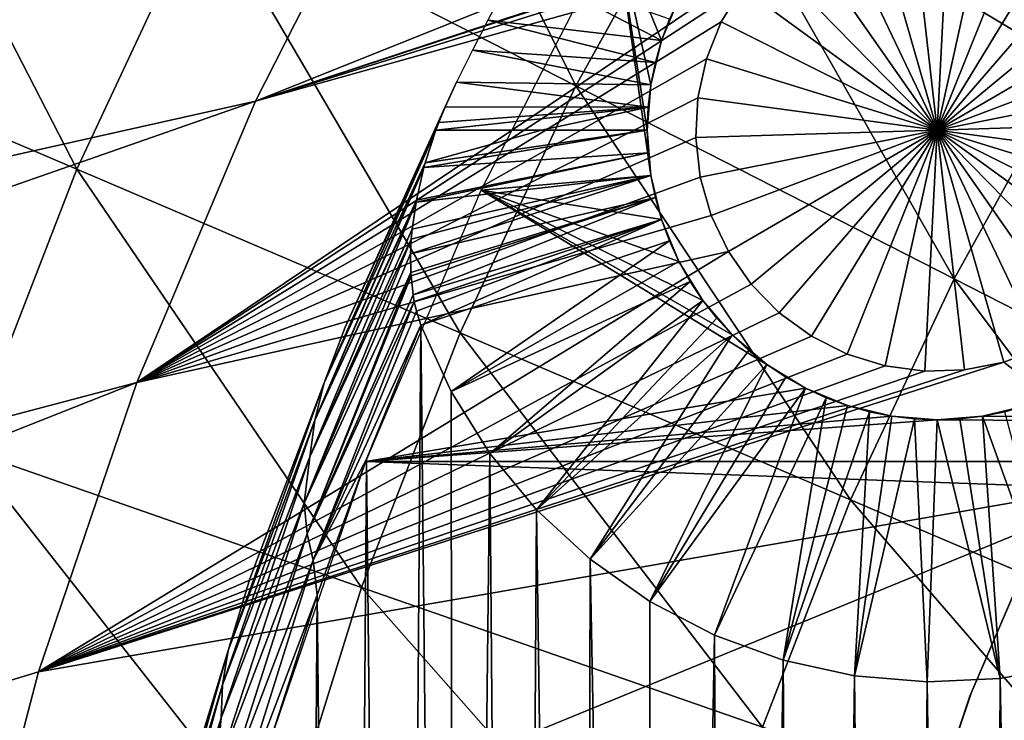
# Model space of a CAD drawing. Header units: millimetres. Extents: x -50 to 50, y -50 to 50.
# Tile 13 of 77: x -29.8 to -22.7, y 8.6 to 13.6. Entities that reach past the tile are written whole.
import ezdxf

# ---------------------------------------------------------------- set-up
doc = ezdxf.new("R2010")
doc.units = ezdxf.units.MM
doc.header["$LTSCALE"] = 65.185185
for name, color, linetype in [('1', 7, 'CONTINUOUS'), ('16', 7, 'CONTINUOUS'), ('17', 7, 'CONTINUOUS'), ('2', 7, 'CONTINUOUS'), ('26', 7, 'CONTINUOUS'), ('36', 7, 'CONTINUOUS'), ('39', 7, 'CONTINUOUS'), ('45', 7, 'CONTINUOUS'), ('46', 7, 'CONTINUOUS'), ('48', 7, 'CONTINUOUS'), ('49', 7, 'CONTINUOUS'), ('73', 7, 'CONTINUOUS'), ('74', 7, 'CONTINUOUS'), ('75', 7, 'CONTINUOUS'), ('76', 7, 'CONTINUOUS'), ('8', 7, 'CONTINUOUS'), ('9', 7, 'CONTINUOUS')]:
    doc.layers.add(name, color=color, linetype=linetype)

msp = doc.modelspace()

# ---------------------------------------------------------------- linework, layer by layer
at = {"layer": '1', "color": 7, "linetype": 'CONTINUOUS'}
for points in [[(-25.5076, 14.3152), (-25.2541, 12.5215), (-26.4846, 12.4149), (-25.5076, 14.3152)], [(-25.2541, 13.1785), (-25.28, 12.85), (-25.5076, 14.3152), (-25.2541, 13.1785)], [(-25.1772, 13.4989), (-25.2541, 13.1785), (-25.5076, 14.3152), (-25.1772, 13.4989)], [(-25.0511, 13.8034), (-25.1772, 13.4989), (-25.5076, 14.3152), (-25.0511, 13.8034)], [(-25.28, 12.85), (-25.2541, 12.5215), (-25.5076, 14.3152), (-25.28, 12.85)], [(-25.2541, 12.5215), (-25.1772, 12.2011), (-26.4846, 12.4149), (-25.2541, 12.5215)], [(-26.4846, 12.4149), (-24.1334, 10.9789), (-27.3201, 10.4486), (-26.4846, 12.4149)], [(-24.6649, 11.3651), (-24.4143, 11.1511), (-26.4846, 12.4149), (-24.6649, 11.3651)], [(-24.8789, 11.6157), (-24.6649, 11.3651), (-26.4846, 12.4149), (-24.8789, 11.6157)], [(-25.0511, 11.8966), (-24.8789, 11.6157), (-26.4846, 12.4149), (-25.0511, 11.8966)], [(-24.4143, 11.1511), (-24.1334, 10.9789), (-26.4846, 12.4149), (-24.4143, 11.1511)], [(-25.1772, 12.2011), (-25.0511, 11.8966), (-26.4846, 12.4149), (-25.1772, 12.2011)], [(-24.1334, 10.9789), (-23.8289, 10.8528), (-27.3201, 10.4486), (-24.1334, 10.9789)], [(-23.8289, 10.8528), (-23.5085, 10.7759), (-27.3201, 10.4486), (-23.8289, 10.8528)], [(-22.8515, 10.7759), (-22.5311, 10.8528), (27.3201, 10.4486), (-22.8515, 10.7759)], [(-23.5085, 10.7759), (-23.18, 10.75), (-27.3201, 10.4486), (-23.5085, 10.7759)], [(-23.18, 10.75), (-22.8515, 10.7759), (27.3201, 10.4486), (-23.18, 10.75)], [(-23.18, 10.75), (27.3201, 10.4486), (-27.3201, 10.4486), (-23.18, 10.75)], [(-27.3201, 10.4486), (28.01, 8.4264), (-28.01, 8.4264), (-27.3201, 10.4486)], [(27.3201, 10.4486), (28.01, 8.4264), (-27.3201, 10.4486), (27.3201, 10.4486)]]:
    msp.add_3dface(points, dxfattribs=at)
at = {"layer": '16', "color": 7, "linetype": 'CONTINUOUS'}
for points in [[(-26.899, 12.5779, 4.029), (-25.28, 12.85, 2.4), (-26.8895, 12.6121, 4.0171), (-26.899, 12.5779, 4.029)], [(-25.2735, 12.6852, 2.4), (-25.28, 12.85, 2.4), (-26.899, 12.5779, 4.029), (-25.2735, 12.6852, 2.4)], [(-25.28, 12.85, 2.4), (-26.046, 12.85, 3.166), (-26.8895, 12.6121, 4.0171), (-25.28, 12.85, 2.4)], [(-26.046, 12.85, 3.166), (-26.812, 12.85, 3.932), (-26.8895, 12.6121, 4.0171), (-26.046, 12.85, 3.166)], [(-25.2541, 12.5215, 2.4), (-25.2735, 12.6852, 2.4), (-26.9559, 12.327, 4.1119), (-25.2541, 12.5215, 2.4)], [(-26.9559, 12.327, 4.1119), (-25.2735, 12.6852, 2.4), (-26.9533, 12.3409, 4.1075), (-26.9559, 12.327, 4.1119)], [(-26.9533, 12.3409, 4.1075), (-25.2735, 12.6852, 2.4), (-26.899, 12.5779, 4.029), (-26.9533, 12.3409, 4.1075)], [(-25.222, 12.3598, 2.4), (-25.2541, 12.5215, 2.4), (-26.995, 11.9519, 4.2192), (-25.222, 12.3598, 2.4)], [(-26.995, 11.9519, 4.2192), (-25.2541, 12.5215, 2.4), (-26.99, 12.0586, 4.1913), (-26.995, 11.9519, 4.2192)], [(-26.99, 12.0586, 4.1913), (-25.2541, 12.5215, 2.4), (-26.9836, 12.1323, 4.1707), (-26.99, 12.0586, 4.1913)], [(-26.9836, 12.1323, 4.1707), (-25.2541, 12.5215, 2.4), (-26.9559, 12.327, 4.1119), (-26.9836, 12.1323, 4.1707)], [(-26.9932, 11.8169, 4.2507), (-25.222, 12.3598, 2.4), (-26.995, 11.9519, 4.2192), (-26.9932, 11.8169, 4.2507)], [(-26.992, 11.7946, 4.2554), (-25.222, 12.3598, 2.4), (-26.9932, 11.8169, 4.2507), (-26.992, 11.7946, 4.2554)], [(-26.9772, 11.6548, 4.2808), (-25.222, 12.3598, 2.4), (-26.992, 11.7946, 4.2554), (-26.9772, 11.6548, 4.2808)], [(-25.1772, 12.2011, 2.4), (-25.222, 12.3598, 2.4), (-26.9772, 11.6548, 4.2808), (-25.1772, 12.2011, 2.4)], [(-26.9689, 11.607, 4.2876), (-25.1772, 12.2011, 2.4), (-26.9772, 11.6548, 4.2808), (-26.9689, 11.607, 4.2876)], [(-26.9532, 11.5364, 4.2953), (-25.1772, 12.2011, 2.4), (-26.9689, 11.607, 4.2876), (-26.9532, 11.5364, 4.2953)], [(-26.9217, 11.436, 4.3), (-25.1772, 12.2011, 2.4), (-26.9532, 11.5364, 4.2953), (-26.9217, 11.436, 4.3)], [(-26.9217, 11.436, 4.3), (-25.1201, 12.0464, 2.4), (-25.1772, 12.2011, 2.4), (-26.9217, 11.436, 4.3)], [(-26.9217, 11.436, 4.3), (-26.7023, 10.9544, 4.3), (-25.1201, 12.0464, 2.4), (-26.9217, 11.436, 4.3)], [(-26.7023, 10.9544, 4.3), (-25.0511, 11.8966, 2.4), (-25.1201, 12.0464, 2.4), (-26.7023, 10.9544, 4.3)], [(-26.7023, 10.9544, 4.3), (-24.9705, 11.7527, 2.4), (-25.0511, 11.8966, 2.4), (-26.7023, 10.9544, 4.3)], [(-26.7023, 10.9544, 4.3), (-26.4213, 10.506, 4.3), (-24.9705, 11.7527, 2.4), (-26.7023, 10.9544, 4.3)], [(-26.4213, 10.506, 4.3), (-24.8789, 11.6156, 2.4), (-24.9705, 11.7527, 2.4), (-26.4213, 10.506, 4.3)], [(-26.4213, 10.506, 4.3), (-26.0835, 10.0987, 4.3), (-24.8789, 11.6156, 2.4), (-26.4213, 10.506, 4.3)], [(-26.0835, 10.0987, 4.3), (-24.7768, 11.4861, 2.4), (-24.8789, 11.6156, 2.4), (-26.0835, 10.0987, 4.3)], [(-26.0835, 10.0987, 4.3), (-24.6649, 11.3651, 2.4), (-24.7768, 11.4861, 2.4), (-26.0835, 10.0987, 4.3)], [(-26.0835, 10.0987, 4.3), (-25.6949, 9.7395, 4.3), (-24.6649, 11.3651, 2.4), (-26.0835, 10.0987, 4.3)], [(-25.6949, 9.7395, 4.3), (-24.5438, 11.2531, 2.4), (-24.6649, 11.3651, 2.4), (-25.6949, 9.7395, 4.3)], [(-25.6949, 9.7395, 4.3), (-24.4143, 11.151, 2.4), (-24.5438, 11.2531, 2.4), (-25.6949, 9.7395, 4.3)], [(-25.6949, 9.7395, 4.3), (-25.2622, 9.4347, 4.3), (-24.4143, 11.151, 2.4), (-25.6949, 9.7395, 4.3)], [(-25.2622, 9.4347, 4.3), (-24.2772, 11.0594, 2.4), (-24.4143, 11.151, 2.4), (-25.2622, 9.4347, 4.3)], [(-25.2622, 9.4347, 4.3), (-24.1334, 10.9789, 2.4), (-24.2772, 11.0594, 2.4), (-25.2622, 9.4347, 4.3)], [(-25.2622, 9.4347, 4.3), (-24.7932, 9.1897, 4.3), (-24.1334, 10.9789, 2.4), (-25.2622, 9.4347, 4.3)], [(-24.7932, 9.1897, 4.3), (-23.9836, 10.9098, 2.4), (-24.1334, 10.9789, 2.4), (-24.7932, 9.1897, 4.3)], [(-24.7932, 9.1897, 4.3), (-24.2959, 9.0088, 4.3), (-23.9836, 10.9098, 2.4), (-24.7932, 9.1897, 4.3)], [(-24.2959, 9.0088, 4.3), (-23.8289, 10.8528, 2.4), (-23.9836, 10.9098, 2.4), (-24.2959, 9.0088, 4.3)], [(-24.2959, 9.0088, 4.3), (-23.6702, 10.808, 2.4), (-23.8289, 10.8528, 2.4), (-24.2959, 9.0088, 4.3)], [(-24.2959, 9.0088, 4.3), (-23.779, 8.8951, 4.3), (-23.6702, 10.808, 2.4), (-24.2959, 9.0088, 4.3)], [(-23.779, 8.8951, 4.3), (-23.5085, 10.7758, 2.4), (-23.6702, 10.808, 2.4), (-23.779, 8.8951, 4.3)], [(-23.779, 8.8951, 4.3), (-23.3447, 10.7565, 2.4), (-23.5085, 10.7758, 2.4), (-23.779, 8.8951, 4.3)], [(-22.7231, 8.8762, 4.3), (-22.8514, 10.7759, 2.4), (-23.0152, 10.7565, 2.4), (-22.7231, 8.8762, 4.3)], [(-22.2025, 8.9713, 4.3), (-22.6897, 10.808, 2.4), (-22.8514, 10.7759, 2.4), (-22.2025, 8.9713, 4.3)], [(-22.7231, 8.8762, 4.3), (-22.2025, 8.9713, 4.3), (-22.8514, 10.7759, 2.4), (-22.7231, 8.8762, 4.3)], [(-23.779, 8.8951, 4.3), (-23.2517, 8.8506, 4.3), (-23.3447, 10.7565, 2.4), (-23.779, 8.8951, 4.3)], [(-23.2517, 8.8506, 4.3), (-23.18, 10.75, 2.4), (-23.3447, 10.7565, 2.4), (-23.2517, 8.8506, 4.3)], [(-23.2517, 8.8506, 4.3), (-22.7231, 8.8762, 4.3), (-23.18, 10.75, 2.4), (-23.2517, 8.8506, 4.3)], [(-22.7231, 8.8762, 4.3), (-23.0152, 10.7565, 2.4), (-23.18, 10.75, 2.4), (-22.7231, 8.8762, 4.3)]]:
    msp.add_3dface(points, dxfattribs=at)
at = {"layer": '17', "color": 7, "linetype": 'CONTINUOUS'}
for points in [[(-26.4362, 13.6451, 3.6519), (-25.1772, 13.4989, 2.4), (-26.2259, 14.0451, 3.5719), (-26.4362, 13.6451, 3.6519)], [(-25.1772, 13.4989, 2.4), (-25.1201, 13.6537, 2.4), (-26.2259, 14.0451, 3.5719), (-25.1772, 13.4989, 2.4)], [(-26.5468, 13.429, 3.7162), (-25.222, 13.3402, 2.4), (-26.4362, 13.6451, 3.6519), (-26.5468, 13.429, 3.7162)], [(-25.222, 13.3402, 2.4), (-25.1772, 13.4989, 2.4), (-26.4362, 13.6451, 3.6519), (-25.222, 13.3402, 2.4)], [(-26.6628, 13.197, 3.8), (-25.2541, 13.1785, 2.4), (-26.5468, 13.429, 3.7162), (-26.6628, 13.197, 3.8)], [(-25.2541, 13.1785, 2.4), (-25.222, 13.3402, 2.4), (-26.5468, 13.429, 3.7162), (-25.2541, 13.1785, 2.4)], [(-25.2735, 13.0148, 2.4), (-26.6628, 13.197, 3.8), (-26.7455, 13.0175, 3.8694), (-25.2735, 13.0148, 2.4)], [(-25.2735, 13.0148, 2.4), (-25.2541, 13.1785, 2.4), (-26.6628, 13.197, 3.8), (-25.2735, 13.0148, 2.4)], [(-26.812, 12.85, 3.932), (-25.2735, 13.0148, 2.4), (-26.7914, 12.9045, 3.9118), (-26.812, 12.85, 3.932)], [(-25.2735, 13.0148, 2.4), (-26.812, 12.85, 3.932), (-26.046, 12.85, 3.166), (-25.2735, 13.0148, 2.4)], [(-26.7914, 12.9045, 3.9118), (-25.2735, 13.0148, 2.4), (-26.7455, 13.0175, 3.8694), (-26.7914, 12.9045, 3.9118)], [(-25.28, 12.85, 2.4), (-25.2735, 13.0148, 2.4), (-26.046, 12.85, 3.166), (-25.28, 12.85, 2.4)]]:
    msp.add_3dface(points, dxfattribs=at)
at = {"layer": '2', "color": 7, "linetype": 'CONTINUOUS'}
for points in [[(-27.0894, -11.033, 4.3), (-26.9217, 11.436, 4.3), (-27.3141, 10.4643, 4.3), (-27.0894, -11.033, 4.3)], [(-26.6767, -11.9966, 4.3), (-26.9217, 11.436, 4.3), (-27.0894, -11.033, 4.3), (-26.6767, -11.9966, 4.3)], [(-26.7023, 10.9544, 4.3), (-26.9217, 11.436, 4.3), (-26.6767, -11.9966, 4.3), (-26.7023, 10.9544, 4.3)], [(-26.4213, 10.506, 4.3), (-26.7023, 10.9544, 4.3), (-26.6767, -11.9966, 4.3), (-26.4213, 10.506, 4.3)], [(-26.2297, -12.9447, 4.3), (-26.4213, 10.506, 4.3), (-26.6767, -11.9966, 4.3), (-26.2297, -12.9447, 4.3)], [(-26.0835, 10.0987, 4.3), (-26.4213, 10.506, 4.3), (-26.2297, -12.9447, 4.3), (-26.0835, 10.0987, 4.3)], [(-27.6715, 9.479, 4.3), (-27.4673, -10.0552, 4.3), (-27.3141, 10.4643, 4.3), (-27.6715, 9.479, 4.3)], [(-27.4673, -10.0552, 4.3), (-27.0894, -11.033, 4.3), (-27.3141, 10.4643, 4.3), (-27.4673, -10.0552, 4.3)], [(-25.749, -13.8763, 4.3), (-26.0835, 10.0987, 4.3), (-26.2297, -12.9447, 4.3), (-25.749, -13.8763, 4.3)], [(-25.6949, 9.7395, 4.3), (-26.0835, 10.0987, 4.3), (-25.749, -13.8763, 4.3), (-25.6949, 9.7395, 4.3)], [(-25.2352, -14.7901, 4.3), (-25.6949, 9.7395, 4.3), (-25.749, -13.8763, 4.3), (-25.2352, -14.7901, 4.3)], [(-25.2622, 9.4347, 4.3), (-25.6949, 9.7395, 4.3), (-25.2352, -14.7901, 4.3), (-25.2622, 9.4347, 4.3)], [(-27.9934, 8.4814, 4.3), (-27.81, -9.0645, 4.3), (-27.6715, 9.479, 4.3), (-27.9934, 8.4814, 4.3)], [(-27.81, -9.0645, 4.3), (-27.4673, -10.0552, 4.3), (-27.6715, 9.479, 4.3), (-27.81, -9.0645, 4.3)], [(-24.7932, 9.1897, 4.3), (-25.2622, 9.4347, 4.3), (-25.2352, -14.7901, 4.3), (-24.7932, 9.1897, 4.3)], [(-24.6891, -15.6848, 4.3), (-24.7932, 9.1897, 4.3), (-25.2352, -14.7901, 4.3), (-24.6891, -15.6848, 4.3)], [(-24.2959, 9.0088, 4.3), (-24.7932, 9.1897, 4.3), (-24.6891, -15.6848, 4.3), (-24.2959, 9.0088, 4.3)], [(-24.1112, -16.5593, 4.3), (-24.2959, 9.0088, 4.3), (-24.6891, -15.6848, 4.3), (-24.1112, -16.5593, 4.3)], [(-23.779, 8.8951, 4.3), (-24.2959, 9.0088, 4.3), (-24.1112, -16.5593, 4.3), (-23.779, 8.8951, 4.3)], [(-22.2025, 8.9713, 4.3), (-22.7231, 8.8762, 4.3), (-22.1949, -19.0512, 4.3), (-22.2025, 8.9713, 4.3)], [(-23.5024, -17.4126, 4.3), (-23.779, 8.8951, 4.3), (-24.1112, -16.5593, 4.3), (-23.5024, -17.4126, 4.3)], [(-23.2517, 8.8506, 4.3), (-23.779, 8.8951, 4.3), (-23.5024, -17.4126, 4.3), (-23.2517, 8.8506, 4.3)], [(-22.8633, -18.2437, 4.3), (-23.2517, 8.8506, 4.3), (-23.5024, -17.4126, 4.3), (-22.8633, -18.2437, 4.3)], [(-22.7231, 8.8762, 4.3), (-23.2517, 8.8506, 4.3), (-22.8633, -18.2437, 4.3), (-22.7231, 8.8762, 4.3)], [(-22.1949, -19.0512, 4.3), (-22.7231, 8.8762, 4.3), (-22.8633, -18.2437, 4.3), (-22.1949, -19.0512, 4.3)]]:
    msp.add_3dface(points, dxfattribs=at)
at = {"layer": '26', "color": 7, "linetype": 'CONTINUOUS'}
for points in [[(-26.7455, 13.0175, 3.8694), (-26.6628, 13.197, 3.8), (-27.4699, 11.4222, 3.8), (-26.7455, 13.0175, 3.8694)], [(-26.7914, 12.9045, 3.9118), (-26.7455, 13.0175, 3.8694), (-27.4699, 11.4222, 3.8), (-26.7914, 12.9045, 3.9118)], [(-27.6207, 11.0188, 3.9113), (-26.7914, 12.9045, 3.9118), (-27.4699, 11.4222, 3.8), (-27.6207, 11.0188, 3.9113)], [(-26.812, 12.85, 3.932), (-26.7914, 12.9045, 3.9118), (-27.6207, 11.0188, 3.9113), (-26.812, 12.85, 3.932)], [(-26.8895, 12.6121, 4.0171), (-26.812, 12.85, 3.932), (-27.6207, 11.0188, 3.9113), (-26.8895, 12.6121, 4.0171)], [(-26.899, 12.5779, 4.029), (-26.8895, 12.6121, 4.0171), (-27.6879, 10.7468, 4.017), (-26.899, 12.5779, 4.029)], [(-27.6879, 10.7468, 4.017), (-26.8895, 12.6121, 4.0171), (-27.6207, 11.0188, 3.9113), (-27.6879, 10.7468, 4.017)], [(-26.9533, 12.3409, 4.1075), (-26.899, 12.5779, 4.029), (-27.6879, 10.7468, 4.017), (-26.9533, 12.3409, 4.1075)], [(-26.9836, 12.1323, 4.1707), (-26.9559, 12.327, 4.1119), (-27.7252, 10.4827, 4.1119), (-26.9836, 12.1323, 4.1707)], [(-27.7252, 10.4827, 4.1119), (-26.9559, 12.327, 4.1119), (-27.6879, 10.7468, 4.017), (-27.7252, 10.4827, 4.1119)], [(-26.9559, 12.327, 4.1119), (-26.9533, 12.3409, 4.1075), (-27.6879, 10.7468, 4.017), (-26.9559, 12.327, 4.1119)], [(-26.99, 12.0586, 4.1913), (-26.9836, 12.1323, 4.1707), (-27.7252, 10.4827, 4.1119), (-26.99, 12.0586, 4.1913)], [(-27.7661, 10.1453, 4.1911), (-26.99, 12.0586, 4.1913), (-27.7252, 10.4827, 4.1119), (-27.7661, 10.1453, 4.1911)], [(-26.995, 11.9519, 4.2192), (-26.99, 12.0586, 4.1913), (-27.7661, 10.1453, 4.1911), (-26.995, 11.9519, 4.2192)], [(-26.9932, 11.8169, 4.2507), (-26.995, 11.9519, 4.2192), (-27.7661, 10.1453, 4.1911), (-26.9932, 11.8169, 4.2507)], [(-27.7453, 9.9235, 4.2507), (-26.9932, 11.8169, 4.2507), (-27.7661, 10.1453, 4.1911), (-27.7453, 9.9235, 4.2507)], [(-26.992, 11.7946, 4.2554), (-26.9932, 11.8169, 4.2507), (-27.7453, 9.9235, 4.2507), (-26.992, 11.7946, 4.2554)], [(-26.9772, 11.6548, 4.2808), (-26.992, 11.7946, 4.2554), (-27.7453, 9.9235, 4.2507), (-26.9772, 11.6548, 4.2808)], [(-26.9689, 11.607, 4.2876), (-26.9772, 11.6548, 4.2808), (-27.7453, 9.9235, 4.2507), (-26.9689, 11.607, 4.2876)], [(-27.7002, 9.7339, 4.2876), (-26.9689, 11.607, 4.2876), (-27.7453, 9.9235, 4.2507), (-27.7002, 9.7339, 4.2876)], [(-26.9532, 11.5364, 4.2953), (-26.9689, 11.607, 4.2876), (-27.7002, 9.7339, 4.2876), (-26.9532, 11.5364, 4.2953)], [(-26.9217, 11.436, 4.3), (-26.9532, 11.5364, 4.2953), (-27.7002, 9.7339, 4.2876), (-26.9217, 11.436, 4.3)], [(-28.1591, 9.5984, 3.8), (-27.6207, 11.0188, 3.9113), (-27.4699, 11.4222, 3.8), (-28.1591, 9.5984, 3.8)], [(-27.3141, 10.4643, 4.3), (-26.9217, 11.436, 4.3), (-27.7002, 9.7339, 4.2876), (-27.3141, 10.4643, 4.3)], [(-28.3179, 9.0783, 3.9113), (-27.6207, 11.0188, 3.9113), (-28.1591, 9.5984, 3.8), (-28.3179, 9.0783, 3.9113)], [(-28.3179, 9.0783, 3.9113), (-27.6879, 10.7468, 4.017), (-27.6207, 11.0188, 3.9113), (-28.3179, 9.0783, 3.9113)], [(-28.3574, 8.8301, 4.017), (-27.6879, 10.7468, 4.017), (-28.3179, 9.0783, 3.9113), (-28.3574, 8.8301, 4.017)], [(-28.3574, 8.8301, 4.017), (-27.7252, 10.4827, 4.1119), (-27.6879, 10.7468, 4.017), (-28.3574, 8.8301, 4.017)], [(-28.3687, 8.5903, 4.1119), (-27.7661, 10.1453, 4.1911), (-27.7252, 10.4827, 4.1119), (-28.3687, 8.5903, 4.1119)], [(-28.3687, 8.5903, 4.1119), (-27.7252, 10.4827, 4.1119), (-28.3574, 8.8301, 4.017), (-28.3687, 8.5903, 4.1119)], [(-27.6715, 9.479, 4.3), (-27.3141, 10.4643, 4.3), (-27.7002, 9.7339, 4.2876), (-27.6715, 9.479, 4.3)], [(-28.4072, 8.1799, 4.1911), (-27.7453, 9.9235, 4.2507), (-27.7661, 10.1453, 4.1911), (-28.4072, 8.1799, 4.1911)], [(-28.4072, 8.1799, 4.1911), (-27.7661, 10.1453, 4.1911), (-28.3687, 8.5903, 4.1119), (-28.4072, 8.1799, 4.1911)], [(-28.365, 7.9814, 4.2507), (-27.7453, 9.9235, 4.2507), (-28.4072, 8.1799, 4.1911), (-28.365, 7.9814, 4.2507)], [(-28.365, 7.9814, 4.2507), (-27.7002, 9.7339, 4.2876), (-27.7453, 9.9235, 4.2507), (-28.365, 7.9814, 4.2507)], [(-28.3021, 7.813, 4.2876), (-27.7002, 9.7339, 4.2876), (-28.365, 7.9814, 4.2507), (-28.3021, 7.813, 4.2876)], [(-28.3021, 7.813, 4.2876), (-27.6715, 9.479, 4.3), (-27.7002, 9.7339, 4.2876), (-28.3021, 7.813, 4.2876)], [(-28.7273, 7.7334, 3.8), (-28.3179, 9.0783, 3.9113), (-28.1591, 9.5984, 3.8), (-28.7273, 7.7334, 3.8)], [(-27.9934, 8.4814, 4.3), (-27.6715, 9.479, 4.3), (-28.3021, 7.813, 4.2876), (-27.9934, 8.4814, 4.3)], [(-28.8789, 7.094, 3.9113), (-28.3179, 9.0783, 3.9113), (-28.7273, 7.7334, 3.8), (-28.8789, 7.094, 3.9113)], [(-28.8789, 7.094, 3.9113), (-28.3574, 8.8301, 4.017), (-28.3179, 9.0783, 3.9113), (-28.8789, 7.094, 3.9113)], [(-28.8944, 6.8722, 4.017), (-28.3574, 8.8301, 4.017), (-28.8789, 7.094, 3.9113), (-28.8944, 6.8722, 4.017)], [(-28.8944, 6.8722, 4.017), (-28.3687, 8.5903, 4.1119), (-28.3574, 8.8301, 4.017), (-28.8944, 6.8722, 4.017)], [(-28.8832, 6.6587, 4.1119), (-28.3687, 8.5903, 4.1119), (-28.8944, 6.8722, 4.017), (-28.8832, 6.6587, 4.1119)], [(-28.8832, 6.6587, 4.1119), (-28.4072, 8.1799, 4.1911), (-28.3687, 8.5903, 4.1119), (-28.8832, 6.6587, 4.1119)]]:
    msp.add_3dface(points, dxfattribs=at)
at = {"layer": '36', "color": 7, "linetype": 'CONTINUOUS'}
for points in [[(-24.8391, 14.9002, -11.7467), (-23.7646, 16.5604, -11.7467), (-22.2011, 13.3178, -12.9501), (-24.8391, 14.9002, -11.7467)], [(-22.2011, 13.3178, -12.9501), (-23.7646, 16.5604, -11.7467), (-21.2407, 14.8017, -12.9501), (-22.2011, 13.3178, -12.9501)], [(-28.4881, 14.5439, -10.4094), (-27.4293, 16.4539, -10.4094), (-25.7979, 13.1706, -11.7467), (-28.4881, 14.5439, -10.4094)], [(-25.7979, 13.1706, -11.7467), (-27.4293, 16.4539, -10.4094), (-24.8391, 14.9002, -11.7467), (-25.7979, 13.1706, -11.7467)], [(-32.1351, 13.7284, -8.9409), (-31.1235, 15.8892, -8.9409), (-29.414, 12.5661, -10.4094), (-32.1351, 13.7284, -8.9409)], [(-29.414, 12.5661, -10.4094), (-31.1235, 15.8892, -8.9409), (-28.4881, 14.5439, -10.4094), (-29.414, 12.5661, -10.4094)], [(-25.7979, 13.1706, -11.7467), (-24.8391, 14.9002, -11.7467), (-23.058, 11.7719, -12.9501), (-25.7979, 13.1706, -11.7467)], [(-23.058, 11.7719, -12.9501), (-24.8391, 14.9002, -11.7467), (-22.2011, 13.3178, -12.9501), (-23.058, 11.7719, -12.9501)], [(-29.414, 12.5661, -10.4094), (-28.4881, 14.5439, -10.4094), (-26.6363, 11.3795, -11.7467), (-29.414, 12.5661, -10.4094)], [(-26.6363, 11.3795, -11.7467), (-28.4881, 14.5439, -10.4094), (-25.7979, 13.1706, -11.7467), (-26.6363, 11.3795, -11.7467)], [(-30.2028, 10.5297, -10.4094), (-32.1351, 13.7284, -8.9409), (-29.414, 12.5661, -10.4094), (-30.2028, 10.5297, -10.4094)], [(-23.058, 11.7719, -12.9501), (-22.2011, 13.3178, -12.9501), (-20.2737, 10.3506, -14.0175), (-23.058, 11.7719, -12.9501)], [(-26.6363, 11.3795, -11.7467), (-25.7979, 13.1706, -11.7467), (-23.8074, 10.1711, -12.9501), (-26.6363, 11.3795, -11.7467)], [(-23.8074, 10.1711, -12.9501), (-25.7979, 13.1706, -11.7467), (-23.058, 11.7719, -12.9501), (-23.8074, 10.1711, -12.9501)], [(-30.2028, 10.5297, -10.4094), (-29.414, 12.5661, -10.4094), (-27.3507, 9.5355, -11.7467), (-30.2028, 10.5297, -10.4094)], [(-27.3507, 9.5355, -11.7467), (-29.414, 12.5661, -10.4094), (-26.6363, 11.3795, -11.7467), (-27.3507, 9.5355, -11.7467)], [(-23.8074, 10.1711, -12.9501), (-23.058, 11.7719, -12.9501), (-20.9327, 8.9431, -14.0175), (-23.8074, 10.1711, -12.9501)], [(-20.9327, 8.9431, -14.0175), (-23.058, 11.7719, -12.9501), (-20.2737, 10.3506, -14.0175), (-20.9327, 8.9431, -14.0175)], [(-27.3507, 9.5355, -11.7467), (-26.6363, 11.3795, -11.7467), (-24.4458, 8.5229, -12.9501), (-27.3507, 9.5355, -11.7467)], [(-24.4458, 8.5229, -12.9501), (-26.6363, 11.3795, -11.7467), (-23.8074, 10.1711, -12.9501), (-24.4458, 8.5229, -12.9501)], [(-30.8508, 8.4442, -10.4094), (-30.2028, 10.5297, -10.4094), (-27.9374, 7.6469, -11.7467), (-30.8508, 8.4442, -10.4094)], [(-27.9374, 7.6469, -11.7467), (-30.2028, 10.5297, -10.4094), (-27.3507, 9.5355, -11.7467), (-27.9374, 7.6469, -11.7467)], [(-24.4458, 8.5229, -12.9501), (-23.8074, 10.1711, -12.9501), (-21.494, 7.494, -14.0175), (-24.4458, 8.5229, -12.9501)], [(-21.494, 7.494, -14.0175), (-23.8074, 10.1711, -12.9501), (-20.9327, 8.9431, -14.0175), (-21.494, 7.494, -14.0175)], [(-27.9374, 7.6469, -11.7467), (-27.3507, 9.5355, -11.7467), (-24.9703, 6.835, -12.9501), (-27.9374, 7.6469, -11.7467)], [(-24.9703, 6.835, -12.9501), (-27.3507, 9.5355, -11.7467), (-24.4458, 8.5229, -12.9501), (-24.9703, 6.835, -12.9501)]]:
    msp.add_3dface(points, dxfattribs=at)
at = {"layer": '39', "color": 7, "linetype": 'CONTINUOUS'}
for points in [[(-23.3015, 20.4515, 4.5), (-48.4427, 11.1223, 4.5), (-24.7009, 18.7373, 4.5), (-23.3015, 20.4515, 4.5)], [(-47.743, 13.8208, 4.5), (-48.4427, 11.1223, 4.5), (-23.3015, 20.4515, 4.5), (-47.743, 13.8208, 4.5)], [(-24.7009, 18.7373, 4.5), (-48.4427, 11.1223, 4.5), (-25.9745, 16.9276, 4.5), (-24.7009, 18.7373, 4.5)], [(-25.9745, 16.9276, 4.5), (-48.99, 8.3886, 4.5), (-27.1158, 15.0316, 4.5), (-25.9745, 16.9276, 4.5)], [(-48.4427, 11.1223, 4.5), (-48.99, 8.3886, 4.5), (-25.9745, 16.9276, 4.5), (-48.4427, 11.1223, 4.5)], [(-27.1158, 15.0316, 4.5), (-48.99, 8.3886, 4.5), (-28.1189, 13.0591, 4.5), (-27.1158, 15.0316, 4.5)], [(-28.1189, 13.0591, 4.5), (-49.3831, 5.6288, 4.5), (-28.9787, 11.0201, 4.5), (-28.1189, 13.0591, 4.5)], [(-48.99, 8.3886, 4.5), (-49.3831, 5.6288, 4.5), (-28.1189, 13.0591, 4.5), (-48.99, 8.3886, 4.5)], [(-49.3831, 5.6288, 4.5), (-49.6209, 2.8511, 4.5), (-28.9787, 11.0201, 4.5), (-49.3831, 5.6288, 4.5)], [(-28.9787, 11.0201, 4.5), (-49.6209, 2.8511, 4.5), (-29.6908, 8.9249, 4.5), (-28.9787, 11.0201, 4.5)], [(-29.6908, 8.9249, 4.5), (-49.6209, 2.8511, 4.5), (-30.2517, 6.7842, 4.5), (-29.6908, 8.9249, 4.5)]]:
    msp.add_3dface(points, dxfattribs=at)
at = {"layer": '45', "color": 7, "linetype": 'CONTINUOUS'}
for points in [[(-27.1158, 15.0316), (-28.1189, 13.0591, 4.5), (-28.1189, 13.0591), (-27.1158, 15.0316)], [(-27.1158, 15.0316, 4.5), (-28.1189, 13.0591, 4.5), (-27.1158, 15.0316), (-27.1158, 15.0316, 4.5)], [(-28.1189, 13.0591, 4.5), (-28.9787, 11.0201, 4.5), (-28.1189, 13.0591), (-28.1189, 13.0591, 4.5)], [(-28.1189, 13.0591), (-28.9787, 11.0201, 4.5), (-28.9787, 11.0201), (-28.1189, 13.0591)], [(-28.9787, 11.0201, 4.5), (-29.6908, 8.9249, 4.5), (-28.9787, 11.0201), (-28.9787, 11.0201, 4.5)], [(-28.9787, 11.0201), (-29.6908, 8.9249, 4.5), (-29.6908, 8.9249), (-28.9787, 11.0201)], [(-29.6908, 8.9249, 4.5), (-30.2517, 6.7842, 4.5), (-29.6908, 8.9249), (-29.6908, 8.9249, 4.5)], [(-29.6908, 8.9249), (-30.2517, 6.7842, 4.5), (-30.2517, 6.7842), (-29.6908, 8.9249)]]:
    msp.add_3dface(points, dxfattribs=at)
at = {"layer": '46', "color": 7, "linetype": 'CONTINUOUS'}
for points in [[(-27.1158, 15.0316), (-28.1189, 13.0591), (-15.8362, 17.9719), (-27.1158, 15.0316)], [(-15.8362, 17.9719), (-28.1189, 13.0591), (-23.6624, 14.5322), (-15.8362, 17.9719)], [(-23.6624, 14.5322), (-28.1189, 13.0591), (-23.9327, 14.4299), (-23.6624, 14.5322)], [(-23.9327, 14.4299), (-28.1189, 13.0591), (-24.1824, 14.2844), (-23.9327, 14.4299)], [(-24.1824, 14.2844), (-28.1189, 13.0591), (-24.4049, 14.0999), (-24.1824, 14.2844)], [(-28.1189, 13.0591), (-28.9787, 11.0201), (-24.4049, 14.0999), (-28.1189, 13.0591)], [(-24.4049, 14.0999), (-28.9787, 11.0201), (-24.5939, 13.8812), (-24.4049, 14.0999)], [(-24.5939, 13.8812), (-28.9787, 11.0201), (-24.7443, 13.6344), (-24.5939, 13.8812)], [(-24.7443, 13.6344), (-28.9787, 11.0201), (-24.8521, 13.3663), (-24.7443, 13.6344)], [(-24.8521, 13.3663), (-28.9787, 11.0201), (-24.9143, 13.084), (-24.8521, 13.3663)], [(-24.9143, 13.084), (-28.9787, 11.0201), (-24.9291, 12.7954), (-24.9143, 13.084)], [(-24.9291, 12.7954), (-28.9787, 11.0201), (-24.8963, 12.5082), (-24.9291, 12.7954)], [(-24.8963, 12.5082), (-28.9787, 11.0201), (-24.8166, 12.2304), (-24.8963, 12.5082)], [(-24.8166, 12.2304), (-28.9787, 11.0201), (-24.6923, 11.9694), (-24.8166, 12.2304)], [(-24.6923, 11.9694), (-29.6908, 8.9249), (-24.5268, 11.7325), (-24.6923, 11.9694)], [(-28.9787, 11.0201), (-29.6908, 8.9249), (-24.6923, 11.9694), (-28.9787, 11.0201)], [(-24.5268, 11.7325), (-29.6908, 8.9249), (-24.3245, 11.5261), (-24.5268, 11.7325)], [(-24.3245, 11.5261), (-29.6908, 8.9249), (-24.0909, 11.3558), (-24.3245, 11.5261)], [(-24.0909, 11.3558), (-29.6908, 8.9249), (-23.8326, 11.2262), (-24.0909, 11.3558)], [(-23.8326, 11.2262), (-29.6908, 8.9249), (-23.5564, 11.141), (-23.8326, 11.2262)], [(-22.6976, 11.1678), (-21.6127, 10.3276), (-22.4273, 11.2701), (-22.6976, 11.1678)], [(-29.6908, 8.9249), (-21.6127, 10.3276), (-22.6976, 11.1678), (-29.6908, 8.9249)], [(-22.9811, 11.1113), (-29.6908, 8.9249), (-22.6976, 11.1678), (-22.9811, 11.1113)], [(-23.5564, 11.141), (-29.6908, 8.9249), (-23.27, 11.1023), (-23.5564, 11.141)], [(-23.27, 11.1023), (-29.6908, 8.9249), (-22.9811, 11.1113), (-23.27, 11.1023)], [(-29.6908, 8.9249), (-30.2517, 6.7842), (-21.6127, 10.3276), (-29.6908, 8.9249)], [(-21.6127, 10.3276), (-30.2517, 6.7842), (-22.3734, 8.5552), (-21.6127, 10.3276)]]:
    msp.add_3dface(points, dxfattribs=at)
at = {"layer": '48', "color": 7, "linetype": 'CONTINUOUS'}
for points in [[(-22.9426, 8.7466, -8.9), (-22.1637, 10.5661, -8.9), (-22.9338, 8.7697, -3), (-22.9426, 8.7466, -8.9)], [(-22.9338, 8.7697, -3), (-22.1637, 10.5661, -8.9), (-22.1539, 10.5865, -3), (-22.9338, 8.7697, -3)], [(-23.5724, 6.8703, -8.9), (-22.9426, 8.7466, -8.9), (-23.5649, 6.8961, -3), (-23.5724, 6.8703, -8.9)], [(-23.5649, 6.8961, -3), (-22.9426, 8.7466, -8.9), (-22.9338, 8.7697, -3), (-23.5649, 6.8961, -3)]]:
    msp.add_3dface(points, dxfattribs=at)
at = {"layer": '49', "color": 7, "linetype": 'CONTINUOUS'}
msp.add_3dface([(-22.8615, 7.7931, -9.3), (-19.9738, 1.3988, -9.3), (-22.1633, 9.6006, -9.3), (-22.8615, 7.7931, -9.3)], dxfattribs=at)
at = {"layer": '73', "color": 7, "linetype": 'CONTINUOUS'}
for points in [[(-23.9327, 14.4299, -7), (-23.18, 12.85, -8.0515), (-23.6624, 14.5322, -7), (-23.9327, 14.4299, -7)], [(-24.1824, 14.2844, -7), (-23.18, 12.85, -8.0515), (-23.9327, 14.4299, -7), (-24.1824, 14.2844, -7)], [(-24.4049, 14.0999, -7), (-23.18, 12.85, -8.0515), (-24.1824, 14.2844, -7), (-24.4049, 14.0999, -7)], [(-24.5939, 13.8812, -7), (-23.18, 12.85, -8.0515), (-24.4049, 14.0999, -7), (-24.5939, 13.8812, -7)], [(-24.7443, 13.6344, -7), (-23.18, 12.85, -8.0515), (-24.5939, 13.8812, -7), (-24.7443, 13.6344, -7)], [(-24.8521, 13.3663, -7), (-23.18, 12.85, -8.0515), (-24.7443, 13.6344, -7), (-24.8521, 13.3663, -7)], [(-24.9143, 13.084, -7), (-23.18, 12.85, -8.0515), (-24.8521, 13.3663, -7), (-24.9143, 13.084, -7)], [(-24.9291, 12.7954, -7), (-23.18, 12.85, -8.0515), (-24.9143, 13.084, -7), (-24.9291, 12.7954, -7)], [(-24.8963, 12.5082, -7), (-23.18, 12.85, -8.0515), (-24.9291, 12.7954, -7), (-24.8963, 12.5082, -7)], [(-24.8166, 12.2304, -7), (-23.18, 12.85, -8.0515), (-24.8963, 12.5082, -7), (-24.8166, 12.2304, -7)], [(-24.6923, 11.9694, -7), (-23.18, 12.85, -8.0515), (-24.8166, 12.2304, -7), (-24.6923, 11.9694, -7)], [(-24.5268, 11.7325, -7), (-23.18, 12.85, -8.0515), (-24.6923, 11.9694, -7), (-24.5268, 11.7325, -7)], [(-24.3245, 11.5261, -7), (-23.18, 12.85, -8.0515), (-24.5268, 11.7325, -7), (-24.3245, 11.5261, -7)], [(-24.0909, 11.3558, -7), (-23.18, 12.85, -8.0515), (-24.3245, 11.5261, -7), (-24.0909, 11.3558, -7)], [(-23.8326, 11.2262, -7), (-23.18, 12.85, -8.0515), (-24.0909, 11.3558, -7), (-23.8326, 11.2262, -7)], [(-23.5564, 11.141, -7), (-23.18, 12.85, -8.0515), (-23.8326, 11.2262, -7), (-23.5564, 11.141, -7)], [(-23.27, 11.1023, -7), (-23.18, 12.85, -8.0515), (-23.5564, 11.141, -7), (-23.27, 11.1023, -7)], [(-22.9811, 11.1113, -7), (-23.18, 12.85, -8.0515), (-23.27, 11.1023, -7), (-22.9811, 11.1113, -7)], [(-22.6976, 11.1678, -7), (-23.18, 12.85, -8.0515), (-22.9811, 11.1113, -7), (-22.6976, 11.1678, -7)]]:
    msp.add_3dface(points, dxfattribs=at)
at = {"layer": '74', "color": 7, "linetype": 'CONTINUOUS'}
for points in [[(-24.5939, 13.8812), (-24.7443, 13.6344), (-24.5939, 13.8812, -7), (-24.5939, 13.8812)], [(-24.7443, 13.6344), (-24.7443, 13.6344, -7), (-24.5939, 13.8812, -7), (-24.7443, 13.6344)], [(-24.7443, 13.6344), (-24.8521, 13.3663), (-24.7443, 13.6344, -7), (-24.7443, 13.6344)], [(-24.8521, 13.3663), (-24.8521, 13.3663, -7), (-24.7443, 13.6344, -7), (-24.8521, 13.3663)], [(-24.9143, 13.084), (-24.9143, 13.084, -7), (-24.8521, 13.3663, -7), (-24.9143, 13.084)], [(-24.8521, 13.3663), (-24.9143, 13.084), (-24.8521, 13.3663, -7), (-24.8521, 13.3663)], [(-24.9291, 12.7954), (-24.9291, 12.7954, -7), (-24.9143, 13.084, -7), (-24.9291, 12.7954)], [(-24.9143, 13.084), (-24.9291, 12.7954), (-24.9143, 13.084, -7), (-24.9143, 13.084)], [(-24.8963, 12.5082), (-24.8963, 12.5082, -7), (-24.9291, 12.7954, -7), (-24.8963, 12.5082)], [(-24.9291, 12.7954), (-24.8963, 12.5082), (-24.9291, 12.7954, -7), (-24.9291, 12.7954)], [(-24.8963, 12.5082), (-24.8166, 12.2304), (-24.8963, 12.5082, -7), (-24.8963, 12.5082)], [(-24.8166, 12.2304), (-24.8166, 12.2304, -7), (-24.8963, 12.5082, -7), (-24.8166, 12.2304)], [(-24.8166, 12.2304), (-24.6923, 11.9694), (-24.8166, 12.2304, -7), (-24.8166, 12.2304)], [(-24.6923, 11.9694), (-24.6923, 11.9694, -7), (-24.8166, 12.2304, -7), (-24.6923, 11.9694)], [(-24.6923, 11.9694), (-24.5268, 11.7325), (-24.6923, 11.9694, -7), (-24.6923, 11.9694)], [(-24.5268, 11.7325), (-24.5268, 11.7325, -7), (-24.6923, 11.9694, -7), (-24.5268, 11.7325)], [(-24.5268, 11.7325), (-24.3245, 11.5261), (-24.5268, 11.7325, -7), (-24.5268, 11.7325)], [(-24.3245, 11.5261), (-24.3245, 11.5261, -7), (-24.5268, 11.7325, -7), (-24.3245, 11.5261)], [(-24.0909, 11.3558), (-24.0909, 11.3558, -7), (-24.3245, 11.5261, -7), (-24.0909, 11.3558)], [(-24.3245, 11.5261), (-24.0909, 11.3558), (-24.3245, 11.5261, -7), (-24.3245, 11.5261)], [(-23.8326, 11.2262), (-23.8326, 11.2262, -7), (-24.0909, 11.3558, -7), (-23.8326, 11.2262)], [(-24.0909, 11.3558), (-23.8326, 11.2262), (-24.0909, 11.3558, -7), (-24.0909, 11.3558)], [(-23.5564, 11.141), (-23.5564, 11.141, -7), (-23.8326, 11.2262, -7), (-23.5564, 11.141)], [(-23.8326, 11.2262), (-23.5564, 11.141), (-23.8326, 11.2262, -7), (-23.8326, 11.2262)], [(-23.27, 11.1023), (-23.27, 11.1023, -7), (-23.5564, 11.141, -7), (-23.27, 11.1023)], [(-23.5564, 11.141), (-23.27, 11.1023), (-23.5564, 11.141, -7), (-23.5564, 11.141)], [(-22.6976, 11.1678), (-22.6976, 11.1678, -7), (-22.9811, 11.1113, -7), (-22.6976, 11.1678)], [(-22.9811, 11.1113), (-22.6976, 11.1678), (-22.9811, 11.1113, -7), (-22.9811, 11.1113)], [(-22.9811, 11.1113), (-22.9811, 11.1113, -7), (-23.27, 11.1023, -7), (-22.9811, 11.1113)], [(-23.27, 11.1023), (-22.9811, 11.1113), (-23.27, 11.1023, -7), (-23.27, 11.1023)]]:
    msp.add_3dface(points, dxfattribs=at)
at = {"layer": '75', "color": 7, "linetype": 'CONTINUOUS'}
for points in [[(-23.6624, 14.5322, -7), (-23.18, 12.85, -8.0515), (-23.3789, 14.5887, -7), (-23.6624, 14.5322, -7)], [(-23.3789, 14.5887, -7), (-23.18, 12.85, -8.0515), (-23.09, 14.5977, -7), (-23.3789, 14.5887, -7)], [(-23.09, 14.5977, -7), (-23.18, 12.85, -8.0515), (-22.8036, 14.559, -7), (-23.09, 14.5977, -7)], [(-22.8036, 14.559, -7), (-23.18, 12.85, -8.0515), (-22.5274, 14.4738, -7), (-22.8036, 14.559, -7)], [(-22.5274, 14.4738, -7), (-23.18, 12.85, -8.0515), (-22.2691, 14.3442, -7), (-22.5274, 14.4738, -7)], [(-22.2691, 14.3442, -7), (-23.18, 12.85, -8.0515), (-22.0355, 14.1739, -7), (-22.2691, 14.3442, -7)], [(-22.0355, 14.1739, -7), (-23.18, 12.85, -8.0515), (-21.8332, 13.9675, -7), (-22.0355, 14.1739, -7)], [(-21.8332, 13.9675, -7), (-23.18, 12.85, -8.0515), (-21.6677, 13.7306, -7), (-21.8332, 13.9675, -7)], [(-21.6677, 13.7306, -7), (-23.18, 12.85, -8.0515), (-21.5434, 13.4696, -7), (-21.6677, 13.7306, -7)], [(-21.5434, 13.4696, -7), (-23.18, 12.85, -8.0515), (-21.4637, 13.1918, -7), (-21.5434, 13.4696, -7)], [(-21.4637, 13.1918, -7), (-23.18, 12.85, -8.0515), (-21.4309, 12.9046, -7), (-21.4637, 13.1918, -7)], [(-21.4309, 12.9046, -7), (-23.18, 12.85, -8.0515), (-21.4457, 12.616, -7), (-21.4309, 12.9046, -7)], [(-21.4457, 12.616, -7), (-23.18, 12.85, -8.0515), (-21.5079, 12.3337, -7), (-21.4457, 12.616, -7)], [(-21.7661, 11.8188, -7), (-23.18, 12.85, -8.0515), (-21.9551, 11.6001, -7), (-21.7661, 11.8188, -7)], [(-21.6157, 12.0656, -7), (-23.18, 12.85, -8.0515), (-21.7661, 11.8188, -7), (-21.6157, 12.0656, -7)], [(-21.5079, 12.3337, -7), (-23.18, 12.85, -8.0515), (-21.6157, 12.0656, -7), (-21.5079, 12.3337, -7)], [(-22.1776, 11.4156, -7), (-23.18, 12.85, -8.0515), (-22.4273, 11.2701, -7), (-22.1776, 11.4156, -7)], [(-23.18, 12.85, -8.0515), (-22.6976, 11.1678, -7), (-22.4273, 11.2701, -7), (-23.18, 12.85, -8.0515)], [(-21.9551, 11.6001, -7), (-23.18, 12.85, -8.0515), (-22.1776, 11.4156, -7), (-21.9551, 11.6001, -7)]]:
    msp.add_3dface(points, dxfattribs=at)
at = {"layer": '76', "color": 7, "linetype": 'CONTINUOUS'}
for points in [[(-22.6976, 11.1678, -7), (-22.4273, 11.2701), (-22.4273, 11.2701, -7), (-22.6976, 11.1678, -7)], [(-22.6976, 11.1678), (-22.4273, 11.2701), (-22.6976, 11.1678, -7), (-22.6976, 11.1678)]]:
    msp.add_3dface(points, dxfattribs=at)
at = {"layer": '8', "color": 7, "linetype": 'CONTINUOUS'}
for points in [[(-25.1772, 13.4989), (-25.0511, 13.8034), (-25.1772, 13.4989, 2.4), (-25.1772, 13.4989)], [(-25.1772, 13.4989, 2.4), (-25.0511, 13.8034), (-25.1201, 13.6537, 2.4), (-25.1772, 13.4989, 2.4)], [(-25.2541, 13.1785), (-25.1772, 13.4989), (-25.2541, 13.1785, 2.4), (-25.2541, 13.1785)], [(-25.2541, 13.1785, 2.4), (-25.1772, 13.4989), (-25.222, 13.3402, 2.4), (-25.2541, 13.1785, 2.4)], [(-25.222, 13.3402, 2.4), (-25.1772, 13.4989), (-25.1772, 13.4989, 2.4), (-25.222, 13.3402, 2.4)], [(-25.28, 12.85), (-25.2541, 13.1785), (-25.28, 12.85, 2.4), (-25.28, 12.85)], [(-25.28, 12.85, 2.4), (-25.2541, 13.1785), (-25.2735, 13.0148, 2.4), (-25.28, 12.85, 2.4)], [(-25.2735, 13.0148, 2.4), (-25.2541, 13.1785), (-25.2541, 13.1785, 2.4), (-25.2735, 13.0148, 2.4)]]:
    msp.add_3dface(points, dxfattribs=at)
at = {"layer": '9', "color": 7, "linetype": 'CONTINUOUS'}
for points in [[(-25.2541, 12.5215), (-25.28, 12.85), (-25.2541, 12.5215, 2.4), (-25.2541, 12.5215)], [(-25.28, 12.85), (-25.28, 12.85, 2.4), (-25.2735, 12.6852, 2.4), (-25.28, 12.85)], [(-25.2541, 12.5215, 2.4), (-25.28, 12.85), (-25.2735, 12.6852, 2.4), (-25.2541, 12.5215, 2.4)], [(-25.1772, 12.2011), (-25.2541, 12.5215), (-25.222, 12.3598, 2.4), (-25.1772, 12.2011)], [(-25.222, 12.3598, 2.4), (-25.2541, 12.5215), (-25.2541, 12.5215, 2.4), (-25.222, 12.3598, 2.4)], [(-25.1772, 12.2011, 2.4), (-25.1772, 12.2011), (-25.222, 12.3598, 2.4), (-25.1772, 12.2011, 2.4)], [(-25.1201, 12.0464, 2.4), (-25.1772, 12.2011), (-25.1772, 12.2011, 2.4), (-25.1201, 12.0464, 2.4)], [(-25.0511, 11.8966), (-25.1772, 12.2011), (-25.1201, 12.0464, 2.4), (-25.0511, 11.8966)], [(-25.0511, 11.8966, 2.4), (-25.0511, 11.8966), (-25.1201, 12.0464, 2.4), (-25.0511, 11.8966, 2.4)], [(-24.8789, 11.6157), (-25.0511, 11.8966), (-24.9705, 11.7527, 2.4), (-24.8789, 11.6157)], [(-24.9705, 11.7527, 2.4), (-25.0511, 11.8966), (-25.0511, 11.8966, 2.4), (-24.9705, 11.7527, 2.4)], [(-24.8789, 11.6156, 2.4), (-24.8789, 11.6157), (-24.9705, 11.7527, 2.4), (-24.8789, 11.6156, 2.4)], [(-24.6649, 11.3651), (-24.8789, 11.6157), (-24.7768, 11.4861, 2.4), (-24.6649, 11.3651)], [(-24.7768, 11.4861, 2.4), (-24.8789, 11.6157), (-24.8789, 11.6156, 2.4), (-24.7768, 11.4861, 2.4)], [(-24.6649, 11.3651, 2.4), (-24.6649, 11.3651), (-24.7768, 11.4861, 2.4), (-24.6649, 11.3651, 2.4)], [(-24.5438, 11.2531, 2.4), (-24.6649, 11.3651), (-24.6649, 11.3651, 2.4), (-24.5438, 11.2531, 2.4)], [(-24.4143, 11.1511), (-24.6649, 11.3651), (-24.5438, 11.2531, 2.4), (-24.4143, 11.1511)], [(-24.4143, 11.151, 2.4), (-24.4143, 11.1511), (-24.5438, 11.2531, 2.4), (-24.4143, 11.151, 2.4)], [(-24.2772, 11.0594, 2.4), (-24.4143, 11.1511), (-24.4143, 11.151, 2.4), (-24.2772, 11.0594, 2.4)], [(-24.1334, 10.9789), (-24.4143, 11.1511), (-24.2772, 11.0594, 2.4), (-24.1334, 10.9789)], [(-24.1334, 10.9789, 2.4), (-24.1334, 10.9789), (-24.2772, 11.0594, 2.4), (-24.1334, 10.9789, 2.4)], [(-23.8289, 10.8528), (-24.1334, 10.9789), (-23.9836, 10.9098, 2.4), (-23.8289, 10.8528)], [(-23.9836, 10.9098, 2.4), (-24.1334, 10.9789), (-24.1334, 10.9789, 2.4), (-23.9836, 10.9098, 2.4)], [(-23.8289, 10.8528, 2.4), (-23.8289, 10.8528), (-23.9836, 10.9098, 2.4), (-23.8289, 10.8528, 2.4)], [(-23.6702, 10.808, 2.4), (-23.8289, 10.8528), (-23.8289, 10.8528, 2.4), (-23.6702, 10.808, 2.4)], [(-23.5085, 10.7759), (-23.8289, 10.8528), (-23.6702, 10.808, 2.4), (-23.5085, 10.7759)], [(-22.5311, 10.8528), (-22.8515, 10.7759), (-22.6897, 10.808, 2.4), (-22.5311, 10.8528)], [(-23.5085, 10.7758, 2.4), (-23.5085, 10.7759), (-23.6702, 10.808, 2.4), (-23.5085, 10.7758, 2.4)], [(-23.18, 10.75), (-23.5085, 10.7759), (-23.3447, 10.7565, 2.4), (-23.18, 10.75)], [(-23.3447, 10.7565, 2.4), (-23.5085, 10.7759), (-23.5085, 10.7758, 2.4), (-23.3447, 10.7565, 2.4)], [(-22.8515, 10.7759), (-23.18, 10.75), (-23.0152, 10.7565, 2.4), (-22.8515, 10.7759)], [(-22.8514, 10.7759, 2.4), (-22.8515, 10.7759), (-23.0152, 10.7565, 2.4), (-22.8514, 10.7759, 2.4)], [(-22.6897, 10.808, 2.4), (-22.8515, 10.7759), (-22.8514, 10.7759, 2.4), (-22.6897, 10.808, 2.4)], [(-23.18, 10.75, 2.4), (-23.18, 10.75), (-23.3447, 10.7565, 2.4), (-23.18, 10.75, 2.4)], [(-23.0152, 10.7565, 2.4), (-23.18, 10.75), (-23.18, 10.75, 2.4), (-23.0152, 10.7565, 2.4)]]:
    msp.add_3dface(points, dxfattribs=at)

doc.saveas('drawing.dxf')
